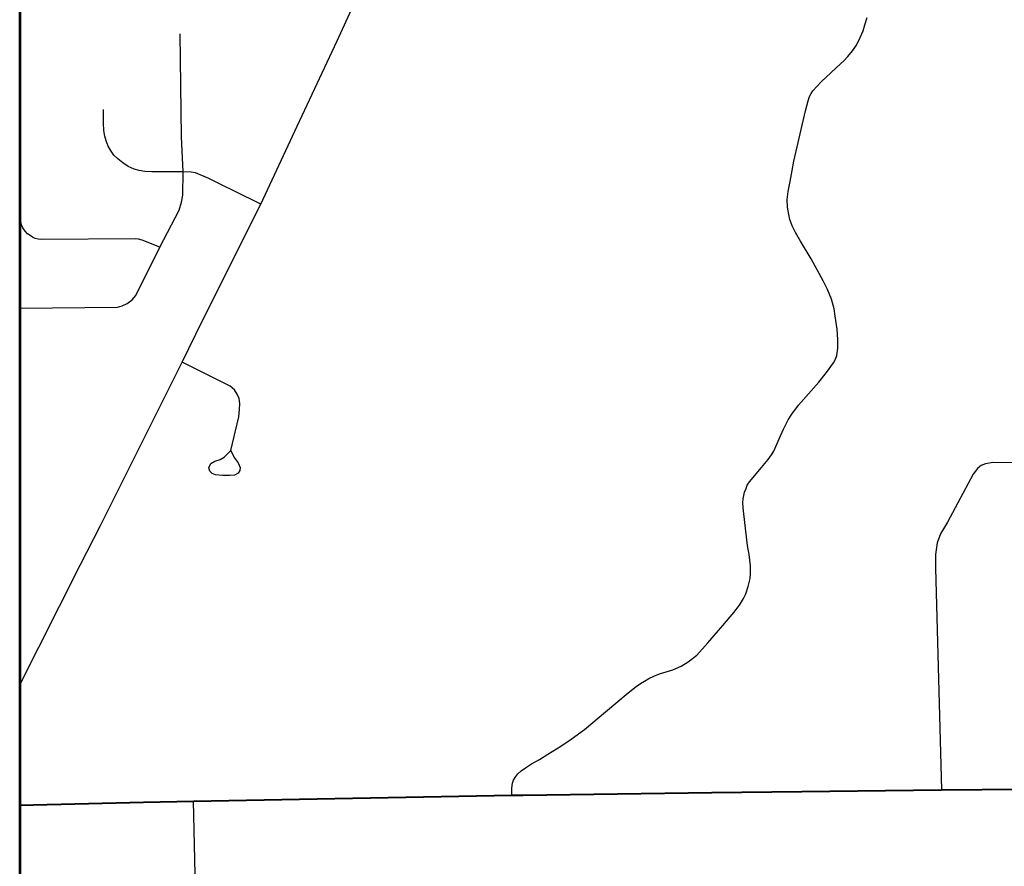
# Model space of a CAD drawing. Extents: x 13.99 to 21.38, y 7.75 to 14.55.
# Tile 3 of 77: x 14.58 to 15.56, y 9.06 to 9.9. Entities that reach past the tile are written whole.
import ezdxf

# ---------------------------------------------------------------- set-up
doc = ezdxf.new("R2010")
doc.units = 0
doc.header["$MEASUREMENT"] = 0
for name, color, linetype, lineweight in [('GM_X_Interstate_Route', 1, 'Continuous', 53), ('GM_X_State_Route', 1, 'Continuous', 30), ('GM_X_Township_Road', 1, 'Continuous', 30), ('GM_X_US_Route', 1, 'Continuous', 40)]:
    doc.layers.add(name, color=color, linetype=linetype, lineweight=lineweight)

msp = doc.modelspace()

# ---------------------------------------------------------------- linework, layer by layer
at = {"layer": 'GM_X_Interstate_Route', "flags": 128}
msp.add_lwpolyline([(14.57696, 11.65274), (14.57696, 7.75175), (19.56127, 7.75175)], dxfattribs=at)
at = {"layer": 'GM_X_State_Route', "flags": 128}
for points in [[(14.63769, 9.35751), (14.65785, 9.39734), (14.73978, 9.56104), (14.76028, 9.6026), (14.81878, 9.71946), (14.85508, 9.79761), (14.89522, 9.88315), (14.92417, 9.94695), (14.95274, 10.00799), (14.98774, 10.08343), (15.00781, 10.1277), (15.02134, 10.15787), (15.03173, 10.18463), (15.03726, 10.1995), (15.04626, 10.23046), (15.09052, 10.40328), (15.11105, 10.48482)], [(14.57696, 9.23748), (14.59602, 9.27521), (14.63769, 9.35751)]]:
    msp.add_lwpolyline(points, dxfattribs=at)
at = {"layer": 'GM_X_Township_Road'}
for p, q in [((14.81878, 9.71946), (14.79234, 9.73226)), ((14.75351, 9.02065), (14.75126, 9.12104))]:
    msp.add_line(p, q, dxfattribs=at)
at = {"layer": 'GM_X_Township_Road', "flags": 128}
for points in [[(15.07035, 9.12694), (15.07035, 9.13392), (15.07111, 9.1392), (15.07212, 9.14197), (15.07438, 9.14575), (15.0764, 9.14852), (15.07954, 9.15142), (15.08395, 9.15456), (15.09012, 9.15847), (15.09793, 9.16275), (15.10623, 9.16803), (15.11933, 9.17609), (15.1299, 9.18314), (15.14325, 9.19296), (15.16427, 9.21046), (15.18706, 9.22972), (15.19487, 9.23602), (15.19915, 9.23904), (15.2033, 9.24143), (15.20771, 9.24395), (15.21249, 9.24622), (15.21841, 9.24874), (15.22508, 9.2505), (15.23175, 9.25276), (15.23994, 9.25616), (15.24699, 9.26057), (15.25567, 9.26749), (15.26688, 9.27958), (15.28186, 9.29708), (15.29281, 9.31017), (15.29835, 9.31735), (15.30263, 9.32402), (15.30478, 9.32893), (15.30704, 9.33623), (15.30906, 9.34417), (15.30956, 9.34908), (15.30969, 9.35701), (15.30817, 9.36809), (15.30666, 9.37728), (15.30301, 9.409), (15.30213, 9.41517), (15.30175, 9.41996), (15.30226, 9.42411), (15.30289, 9.42726), (15.30364, 9.43066), (15.30503, 9.43444), (15.30629, 9.43758), (15.30855, 9.44098), (15.31724, 9.45143), (15.32719, 9.46339), (15.33046, 9.46805), (15.33285, 9.4717), (15.33814, 9.48404), (15.34254, 9.49398), (15.34733, 9.50318), (15.35098, 9.50897), (15.35765, 9.51778), (15.3676, 9.52924), (15.37805, 9.54082), (15.3856, 9.55051), (15.39278, 9.56033), (15.39479, 9.56411), (15.39593, 9.56776), (15.39718, 9.57519), (15.39718, 9.58388), (15.3963, 9.5942), (15.39454, 9.60704), (15.39353, 9.61447), (15.39064, 9.62404), (15.38661, 9.63373), (15.38245, 9.64242), (15.37024, 9.66458), (15.35954, 9.68233), (15.35463, 9.69089), (15.35123, 9.69769), (15.34884, 9.70398), (15.34783, 9.70902), (15.34657, 9.71619), (15.34645, 9.72413), (15.3472, 9.73193), (15.34922, 9.74213), (15.35123, 9.75308), (15.35312, 9.7624), (15.36458, 9.81288), (15.36722, 9.82308), (15.36873, 9.82724), (15.37024, 9.83038), (15.37213, 9.83303), (15.37578, 9.83706), (15.38069, 9.84234), (15.3997, 9.85997), (15.4031, 9.86287), (15.40726, 9.8674), (15.41166, 9.87294), (15.41569, 9.87885), (15.41934, 9.88641), (15.42236, 9.89321), (15.424, 9.899), (15.42639, 9.9063)], [(14.57696, 9.61499), (14.67511, 9.61618), (14.67964, 9.61757), (14.68474, 9.61966), (14.68985, 9.62337), (14.69333, 9.62778), (14.71746, 9.67628), (14.73672, 9.71341), (14.73927, 9.7213), (14.74055, 9.72837), (14.7409, 9.75181), (14.73927, 9.78673), (14.7378, 9.88999)], [(14.79234, 9.73226), (14.78, 9.73824), (14.76654, 9.7452), (14.7532, 9.75077), (14.7489, 9.75158), (14.7409, 9.75181), (14.72883, 9.75169), (14.70957, 9.75181), (14.70226, 9.75216), (14.69664, 9.75297), (14.6917, 9.75459), (14.68579, 9.75709), (14.68039, 9.76068), (14.67535, 9.76469), (14.6714, 9.76857), (14.66856, 9.77246), (14.66554, 9.77739), (14.6638, 9.78267), (14.66235, 9.78743), (14.66125, 9.79311), (14.66096, 9.8006), (14.66096, 9.81411)], [(14.71746, 9.67628), (14.69986, 9.68333), (14.69617, 9.6842), (14.69266, 9.68448), (14.59888, 9.68381), (14.59553, 9.68429), (14.59241, 9.68506), (14.58982, 9.68626), (14.58737, 9.68784), (14.58483, 9.68966), (14.58229, 9.69235), (14.58018, 9.69561), (14.57874, 9.69849), (14.57797, 9.70204), (14.57768, 9.70799), (14.57696, 9.76984)], [(14.78858, 9.47246), (14.79198, 9.46557), (14.79586, 9.46027), (14.79807, 9.45559), (14.79752, 9.45242), (14.79586, 9.44973), (14.79229, 9.44791), (14.78738, 9.44743), (14.78025, 9.44735), (14.77333, 9.44794), (14.76979, 9.44957), (14.76758, 9.45179), (14.76671, 9.45504), (14.76869, 9.45947), (14.77264, 9.46175), (14.7778, 9.46328), (14.78191, 9.46573), (14.78524, 9.46922), (14.78849, 9.47254), (14.7967, 9.50617), (14.79736, 9.51366), (14.7976, 9.51944), (14.79689, 9.52443), (14.79498, 9.52903), (14.79213, 9.53338), (14.78787, 9.53696), (14.73978, 9.56104)], [(15.54094, 9.45783), (15.53715, 9.45456), (15.53285, 9.44888), (15.50685, 9.4005), (15.49997, 9.38879), (15.49652, 9.37984), (15.49515, 9.36813), (15.49515, 9.35453), (15.50113, 9.13245)], [(15.54094, 9.45783), (15.54542, 9.45955), (15.55231, 9.46076), (15.58756, 9.46059), (15.60181, 9.46067)]]:
    msp.add_lwpolyline(points, dxfattribs=at)
at = {"layer": 'GM_X_US_Route'}
for p, q in [((15.27079, 9.12954), (15.36092, 9.13068)), ((15.36092, 9.13068), (15.50113, 9.13245)), ((14.57696, 9.11704), (14.70097, 9.11988))]:
    msp.add_line(p, q, dxfattribs=at)
at = {"layer": 'GM_X_US_Route', "flags": 128}
for points in [[(15.50113, 9.13245), (15.58229, 9.13296), (15.66534, 9.13398), (15.68665, 9.1341), (15.79405, 9.13562), (15.87305, 9.13677), (15.90237, 9.137)], [(14.70097, 9.11988), (14.75126, 9.12104), (15.07035, 9.12694), (15.08151, 9.12715), (15.27079, 9.12954)]]:
    msp.add_lwpolyline(points, dxfattribs=at)

doc.saveas('drawing.dxf')
